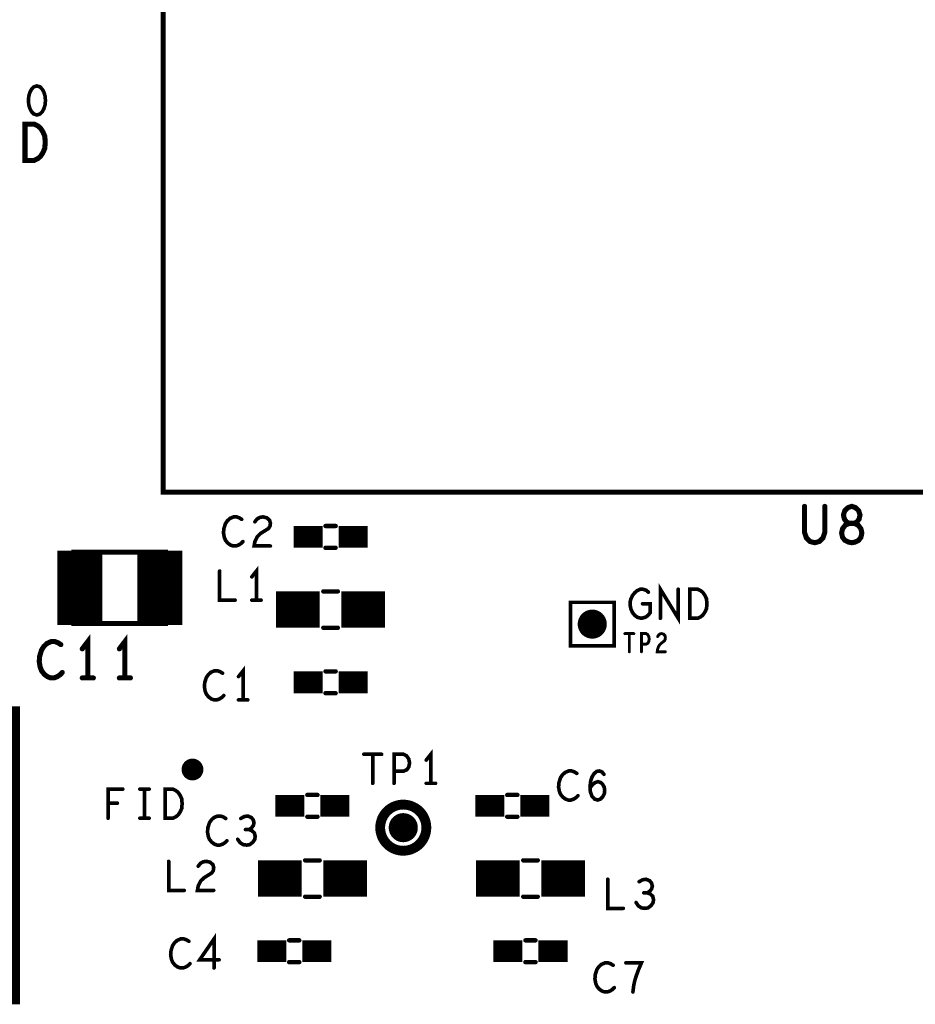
# Model space of a CAD drawing. Extents: x -1 to 5.73, y -1.96 to 5.23.
# Tile 11 of 20: x 1.06 to 2.29, y 0.75 to 2.11. Entities that reach past the tile are written whole.
import ezdxf

# ---------------------------------------------------------------- set-up
doc = ezdxf.new("R2010")
doc.units = 0
doc.layers.get('0').update_dxf_attribs({"color": 3, "linetype": 'CONTINUOUS'})

# ---------------------------------------------------------------- blocks, each defined once
blk = doc.blocks.new('PAD_R1')
at = {"const_width": 0.5}
blk.add_lwpolyline([(0.25, 0, 1), (-0.25, 0, 1)], format="xyb", close=True, dxfattribs=at)

msp = doc.modelspace()

# ---------------------------------------------------------------- linework, layer by layer
for points, const_width in [([(1.25984, 1.45669), (1.25984, 4.33071), (4.72441, 4.33071), (4.72441, 1.45669)], 0.007), ([(1.086, 2.0154), (1.08173, 2.01407), (1.07853, 2.01073), (1.0764, 2.00673), (1.0748, 2.0014), (1.07427, 1.9954), (1.0748, 1.9894), (1.0764, 1.98407), (1.07853, 1.98007), (1.08173, 1.97673), (1.086, 1.9754), (1.09027, 1.97673), (1.09347, 1.98007), (1.0956, 1.98407), (1.0972, 1.9894), (1.09773, 1.9954), (1.0972, 2.0014), (1.0956, 2.00673), (1.09347, 2.01073), (1.09027, 2.01407)], 0.005), ([(1.06957, 1.9129), (1.06957, 1.9629), (1.08223, 1.9629), (1.0873, 1.9604), (1.0911, 1.95707), (1.09427, 1.95207), (1.0968, 1.94623), (1.09743, 1.9379), (1.0968, 1.92957), (1.09427, 1.92373), (1.0911, 1.91873), (1.0873, 1.9154), (1.08223, 1.9129)], 0.007), ([(2.20698, 1.387), (2.21141, 1.38783), (2.21648, 1.39033), (2.21964, 1.3945), (2.22091, 1.40033), (2.21964, 1.40617), (2.21584, 1.41117), (2.21015, 1.41367), (2.20381, 1.41367), (2.20001, 1.41533), (2.19685, 1.4195), (2.19558, 1.42533), (2.19748, 1.43117), (2.20191, 1.43533), (2.20698, 1.437), (2.21205, 1.43533), (2.21648, 1.43117), (2.21838, 1.42533), (2.21711, 1.4195), (2.21395, 1.41533), (2.21015, 1.41367), (2.20381, 1.41367), (2.19812, 1.41117), (2.19432, 1.40617), (2.19305, 1.40033), (2.19432, 1.3945), (2.19748, 1.39033), (2.20255, 1.38783)], 0.007), ([(1.263, 1.374), (1.137, 1.374), (1.137, 1.276), (1.263, 1.276), (1.263, 1.374), (1.137, 1.374), (1.137, 1.276), (1.263, 1.276)], 0.007), ([(1.98427, 1.283), (1.98427, 1.323), (1.99493, 1.323), (1.9992, 1.321), (2.0024, 1.31833), (2.00507, 1.31433), (2.0072, 1.30967), (2.00773, 1.303), (2.0072, 1.29633), (2.00507, 1.29167), (2.0024, 1.28767), (1.9992, 1.285), (1.99493, 1.283)], 0.005), ([(1.82, 1.245), (1.88, 1.245), (1.88, 1.305), (1.82, 1.305)], 0.005), ([(1.26227, 1.008), (1.26227, 1.048), (1.27293, 1.048), (1.2772, 1.046), (1.2804, 1.04333), (1.28307, 1.03933), (1.2852, 1.03467), (1.28573, 1.028), (1.2852, 1.02133), (1.28307, 1.01667), (1.2804, 1.01267), (1.2772, 1.01), (1.27293, 1.008)], 0.005)]:
    msp.add_lwpolyline(points, close=True, dxfattribs=dict(const_width=const_width))
for points, const_width in [([(2.14207, 1.437), (2.14207, 1.40117), (2.1446, 1.39367), (2.14966, 1.38867), (2.156, 1.387), (2.16233, 1.38867), (2.16739, 1.39367), (2.16993, 1.40117), (2.16993, 1.437)], 0.007), ([(1.36773, 1.41917), (1.36453, 1.42117), (1.3608, 1.4225), (1.35653, 1.4225), (1.35173, 1.4205), (1.348, 1.41717), (1.34533, 1.41317), (1.3432, 1.4065), (1.34267, 1.4005), (1.34373, 1.3945), (1.34533, 1.3905), (1.34853, 1.3865), (1.35227, 1.38383), (1.356, 1.3825), (1.35973, 1.3825), (1.36347, 1.38383), (1.36667, 1.38583), (1.36933, 1.3885)], 0.005), ([(1.38587, 1.41583), (1.38907, 1.41983), (1.3928, 1.42183), (1.39707, 1.4225), (1.4024, 1.42117), (1.40613, 1.41783), (1.4072, 1.41383), (1.40667, 1.40983), (1.40453, 1.4065), (1.39387, 1.39983), (1.38907, 1.39517), (1.38587, 1.3885), (1.3848, 1.3825), (1.4072, 1.3825)], 0.005), ([(1.439, 1.395), (1.479, 1.395)], 0.03), ([(1.497, 1.41), (1.483, 1.41)], 0.006), ([(1.497, 1.41), (1.483, 1.41)], 0.006), ([(1.501, 1.395), (1.541, 1.395)], 0.03), ([(1.145, 1.274), (1.145, 1.376)], 0.062), ([(1.255, 1.274), (1.255, 1.376)], 0.062), ([(1.497, 1.38), (1.483, 1.38)], 0.006), ([(1.497, 1.38), (1.483, 1.38)], 0.006), ([(1.388, 1.308), (1.388, 1.348), (1.3816, 1.34)], 0.005), ([(1.33733, 1.348), (1.33733, 1.308), (1.35867, 1.308)], 0.005), ([(1.94373, 1.283), (1.94373, 1.323), (1.96827, 1.283), (1.96827, 1.323)], 0.005), ([(1.415, 1.295), (1.475, 1.295)], 0.05), ([(1.48, 1.32), (1.5, 1.32)], 0.006), ([(1.48, 1.32), (1.5, 1.32)], 0.006), ([(1.505, 1.295), (1.565, 1.295)], 0.05), ([(1.9192, 1.303), (1.92987, 1.303), (1.92987, 1.291), (1.92667, 1.287), (1.92293, 1.28433), (1.9176, 1.283), (1.91227, 1.28433), (1.90853, 1.287), (1.90533, 1.291), (1.9032, 1.29567), (1.90213, 1.301), (1.90213, 1.30567), (1.9032, 1.30967), (1.90533, 1.31433), (1.90853, 1.31833), (1.91173, 1.321), (1.916, 1.323), (1.91973, 1.323), (1.924, 1.32167), (1.9272, 1.319)], 0.005), ([(1.3816, 1.308), (1.3944, 1.308)], 0.005), ([(1.156, 1.201), (1.156, 1.251), (1.1484, 1.241)], 0.007), ([(1.207, 1.201), (1.207, 1.251), (1.1994, 1.241)], 0.007), ([(1.48, 1.27), (1.5, 1.27)], 0.006), ([(1.48, 1.27), (1.5, 1.27)], 0.006), ([(1.89487, 1.262), (1.90713, 1.262)], 0.004), ([(1.901, 1.262), (1.901, 1.237)], 0.004), ([(1.91767, 1.237), (1.91767, 1.262), (1.92407, 1.262), (1.9262, 1.26075), (1.9278, 1.25783), (1.92833, 1.2545), (1.9278, 1.25117), (1.92647, 1.24867), (1.92407, 1.24742), (1.91767, 1.24742)], 0.004), ([(1.93993, 1.25783), (1.94153, 1.26033), (1.9434, 1.26158), (1.94553, 1.262), (1.9482, 1.26117), (1.95007, 1.25908), (1.9506, 1.25658), (1.95033, 1.25408), (1.94927, 1.252), (1.94393, 1.24783), (1.94153, 1.24492), (1.93993, 1.24075), (1.9394, 1.237), (1.9506, 1.237)], 0.004), ([(1.11893, 1.24683), (1.11513, 1.24933), (1.1107, 1.251), (1.10563, 1.251), (1.09993, 1.2485), (1.0955, 1.24433), (1.09233, 1.23933), (1.0898, 1.231), (1.08917, 1.2235), (1.09043, 1.216), (1.09233, 1.211), (1.09613, 1.206), (1.10057, 1.20267), (1.105, 1.201), (1.10943, 1.201), (1.11387, 1.20267), (1.11767, 1.20517), (1.12083, 1.2085)], 0.007), ([(1.34143, 1.20747), (1.33823, 1.20947), (1.3345, 1.2108), (1.33023, 1.2108), (1.32543, 1.2088), (1.3217, 1.20547), (1.31903, 1.20147), (1.3169, 1.1948), (1.31637, 1.1888), (1.31743, 1.1828), (1.31903, 1.1788), (1.32223, 1.1748), (1.32597, 1.17213), (1.3297, 1.1708), (1.33343, 1.1708), (1.33717, 1.17213), (1.34037, 1.17413), (1.34303, 1.1768)], 0.005), ([(1.3697, 1.1708), (1.3697, 1.2108), (1.3633, 1.2028)], 0.005), ([(1.439, 1.195), (1.479, 1.195)], 0.03), ([(1.483, 1.21), (1.497, 1.21)], 0.006), ([(1.483, 1.21), (1.497, 1.21)], 0.006), ([(1.501, 1.195), (1.541, 1.195)], 0.03), ([(1.1484, 1.201), (1.1636, 1.201)], 0.007), ([(1.1994, 1.201), (1.2146, 1.201)], 0.007), ([(1.483, 1.18), (1.497, 1.18)], 0.006), ([(1.483, 1.18), (1.497, 1.18)], 0.006), ([(1.3633, 1.1708), (1.3761, 1.1708)], 0.005), ([(0.6375, 0.957), (1.0625, 0.957)], 0.41), ([(1.53573, 1.096), (1.56027, 1.096)], 0.005), ([(1.548, 1.096), (1.548, 1.056)], 0.005), ([(1.57733, 1.056), (1.57733, 1.096), (1.59013, 1.096), (1.5944, 1.094), (1.5976, 1.08933), (1.59867, 1.084), (1.5976, 1.07867), (1.59493, 1.07467), (1.59013, 1.07267), (1.57733, 1.07267)], 0.005), ([(1.628, 1.056), (1.628, 1.096), (1.6216, 1.088)], 0.005), ([(1.82873, 1.06967), (1.82553, 1.07167), (1.8218, 1.073), (1.81753, 1.073), (1.81273, 1.071), (1.809, 1.06767), (1.80633, 1.06367), (1.8042, 1.057), (1.80367, 1.051), (1.80473, 1.045), (1.80633, 1.041), (1.80953, 1.037), (1.81327, 1.03433), (1.817, 1.033), (1.82073, 1.033), (1.82447, 1.03433), (1.82767, 1.03633), (1.83033, 1.039)], 0.005), ([(1.84687, 1.04967), (1.8506, 1.05433), (1.8538, 1.057), (1.85807, 1.05833), (1.8618, 1.057), (1.86447, 1.05433), (1.8666, 1.05033), (1.86713, 1.04567), (1.8666, 1.04167), (1.86447, 1.03767), (1.86127, 1.03433), (1.85753, 1.033), (1.85327, 1.03433), (1.84953, 1.03833), (1.8474, 1.04433), (1.84687, 1.051), (1.84793, 1.05967), (1.84953, 1.06433), (1.8522, 1.069), (1.85593, 1.07233), (1.85967, 1.073), (1.8634, 1.07167), (1.86607, 1.06833)], 0.005), ([(1.6216, 1.056), (1.6344, 1.056)], 0.005), ([(1.18387, 1.008), (1.18387, 1.048), (1.20413, 1.048)], 0.005), ([(1.2276, 1.048), (1.2404, 1.048)], 0.005), ([(1.234, 1.048), (1.234, 1.008)], 0.005), ([(1.472, 1.04), (1.458, 1.04)], 0.006), ([(1.472, 1.04), (1.458, 1.04)], 0.006), ([(1.733, 1.04), (1.747, 1.04)], 0.006), ([(1.733, 1.04), (1.747, 1.04)], 0.006), ([(1.19667, 1.02867), (1.18387, 1.02867)], 0.005), ([(1.414, 1.025), (1.454, 1.025)], 0.03), ([(1.476, 1.025), (1.516, 1.025)], 0.03), ([(1.689, 1.025), (1.729, 1.025)], 0.03), ([(1.751, 1.025), (1.791, 1.025)], 0.03), ([(1.2276, 1.008), (1.2404, 1.008)], 0.005), ([(1.34573, 1.00767), (1.34253, 1.00967), (1.3388, 1.011), (1.33453, 1.011), (1.32973, 1.009), (1.326, 1.00567), (1.32333, 1.00167), (1.3212, 0.995), (1.32067, 0.989), (1.32173, 0.983), (1.32333, 0.979), (1.32653, 0.975), (1.33027, 0.97233), (1.334, 0.971), (1.33773, 0.971), (1.34147, 0.97233), (1.34467, 0.97433), (1.34733, 0.977)], 0.005), ([(1.37773, 0.99233), (1.38093, 0.99433), (1.3836, 0.99767), (1.38467, 1.00167), (1.3836, 1.00567), (1.38093, 1.009), (1.37613, 1.011), (1.37133, 1.01033), (1.36653, 1.00767)], 0.005), ([(1.472, 1.01), (1.458, 1.01)], 0.006), ([(1.472, 1.01), (1.458, 1.01)], 0.006), ([(1.733, 1.01), (1.747, 1.01)], 0.006), ([(1.733, 1.01), (1.747, 1.01)], 0.006), ([(1.36227, 0.979), (1.36547, 0.97433), (1.36973, 0.97167), (1.37453, 0.971), (1.3788, 0.97167), (1.38307, 0.975), (1.38573, 0.979), (1.38627, 0.983), (1.3852, 0.98767), (1.38147, 0.991), (1.37773, 0.99233), (1.37293, 0.99233)], 0.005), ([(1.26733, 0.9487), (1.26733, 0.9087), (1.28867, 0.9087)], 0.005), ([(1.30787, 0.94203), (1.31107, 0.94603), (1.3148, 0.94803), (1.31907, 0.9487), (1.3244, 0.94737), (1.32813, 0.94403), (1.3292, 0.94003), (1.32867, 0.93603), (1.32653, 0.9327), (1.31587, 0.92603), (1.31107, 0.92137), (1.30787, 0.9147), (1.3068, 0.9087), (1.3292, 0.9087)], 0.005), ([(1.39, 0.925), (1.45, 0.925)], 0.05), ([(1.455, 0.95), (1.475, 0.95)], 0.006), ([(1.455, 0.95), (1.475, 0.95)], 0.006), ([(1.48, 0.925), (1.54, 0.925)], 0.05), ([(1.69, 0.925), (1.75, 0.925)], 0.05), ([(1.775, 0.95), (1.755, 0.95)], 0.006), ([(1.775, 0.95), (1.755, 0.95)], 0.006), ([(1.78, 0.925), (1.84, 0.925)], 0.05), ([(1.87133, 0.924), (1.87133, 0.884), (1.89267, 0.884)], 0.005), ([(1.92573, 0.90533), (1.92893, 0.90733), (1.9316, 0.91067), (1.93267, 0.91467), (1.9316, 0.91867), (1.92893, 0.922), (1.92413, 0.924), (1.91933, 0.92333), (1.91453, 0.92067)], 0.005), ([(1.91027, 0.892), (1.91347, 0.88733), (1.91773, 0.88467), (1.92253, 0.884), (1.9268, 0.88467), (1.93107, 0.888), (1.93373, 0.892), (1.93427, 0.896), (1.9332, 0.90067), (1.92947, 0.904), (1.92573, 0.90533), (1.92093, 0.90533)], 0.005), ([(1.455, 0.9), (1.475, 0.9)], 0.006), ([(1.455, 0.9), (1.475, 0.9)], 0.006), ([(1.775, 0.9), (1.755, 0.9)], 0.006), ([(1.775, 0.9), (1.755, 0.9)], 0.006), ([(1.29503, 0.83867), (1.29183, 0.84067), (1.2881, 0.842), (1.28383, 0.842), (1.27903, 0.84), (1.2753, 0.83667), (1.27263, 0.83267), (1.2705, 0.826), (1.26997, 0.82), (1.27103, 0.814), (1.27263, 0.81), (1.27583, 0.806), (1.27957, 0.80333), (1.2833, 0.802), (1.28703, 0.802), (1.29077, 0.80333), (1.29397, 0.80533), (1.29663, 0.808)], 0.005), ([(1.3297, 0.802), (1.3297, 0.842), (1.30997, 0.81333), (1.33663, 0.81333)], 0.005), ([(1.389, 0.825), (1.429, 0.825)], 0.03), ([(1.433, 0.84), (1.447, 0.84)], 0.006), ([(1.433, 0.84), (1.447, 0.84)], 0.006), ([(1.451, 0.825), (1.491, 0.825)], 0.03), ([(1.714, 0.825), (1.754, 0.825)], 0.03), ([(1.772, 0.84), (1.758, 0.84)], 0.006), ([(1.772, 0.84), (1.758, 0.84)], 0.006), ([(1.776, 0.825), (1.816, 0.825)], 0.03), ([(1.433, 0.81), (1.447, 0.81)], 0.006), ([(1.433, 0.81), (1.447, 0.81)], 0.006), ([(1.772, 0.81), (1.758, 0.81)], 0.006), ([(1.772, 0.81), (1.758, 0.81)], 0.006), ([(1.87873, 0.80567), (1.87553, 0.80767), (1.8718, 0.809), (1.86753, 0.809), (1.86273, 0.807), (1.859, 0.80367), (1.85633, 0.79967), (1.8542, 0.793), (1.85367, 0.787), (1.85473, 0.781), (1.85633, 0.777), (1.85953, 0.773), (1.86327, 0.77033), (1.867, 0.769), (1.87073, 0.769), (1.87447, 0.77033), (1.87767, 0.77233), (1.88033, 0.775)], 0.005), ([(1.90593, 0.769), (1.907, 0.77767), (1.9086, 0.785), (1.91073, 0.79167), (1.9134, 0.799), (1.91767, 0.809), (1.89633, 0.809)], 0.005)]:
    msp.add_lwpolyline(points, dxfattribs=dict(const_width=const_width))
for points, const_width in [([(1.625, 0.995, 1), (1.555, 0.995, 1)], 0.007), ([(1.619, 0.995, 1), (1.561, 0.995, 1)], 0.008)]:
    msp.add_lwpolyline(points, format="xyb", close=True, dxfattribs=dict(const_width=const_width))

# ---------------------------------------------------------------- block references
for p, xscale, yscale in [((2.14207, 1.437), 0.007, 0.007), ((2.16993, 1.437), 0.007, 0.007), ((1.36773, 1.41917), 0.005, 0.005), ((1.38587, 1.41583), 0.005, 0.005), ((1.483, 1.41), 0.006, 0.006), ((1.483, 1.41), 0.006, 0.006), ((1.497, 1.41), 0.006, 0.006), ((1.497, 1.41), 0.006, 0.006), ((1.36933, 1.3885), 0.005, 0.005), ((1.4072, 1.3825), 0.005, 0.005), ((1.483, 1.38), 0.006, 0.006), ((1.483, 1.38), 0.006, 0.006), ((1.497, 1.38), 0.006, 0.006), ((1.497, 1.38), 0.006, 0.006), ((1.33733, 1.348), 0.005, 0.005), ((1.3816, 1.34), 0.005, 0.005), ((1.48, 1.32), 0.006, 0.006), ((1.48, 1.32), 0.006, 0.006), ((1.5, 1.32), 0.006, 0.006), ((1.5, 1.32), 0.006, 0.006), ((1.9272, 1.319), 0.005, 0.005), ((1.96827, 1.323), 0.005, 0.005), ((1.35867, 1.308), 0.005, 0.005), ((1.3816, 1.308), 0.005, 0.005), ((1.388, 1.308), 0.005, 0.005), ((1.3944, 1.308), 0.005, 0.005), ((1.9192, 1.303), 0.005, 0.005), ((1.85, 1.275), 0.04, 0.04), ((1.94373, 1.283), 0.005, 0.005), ((1.48, 1.27), 0.006, 0.006), ((1.48, 1.27), 0.006, 0.006), ((1.5, 1.27), 0.006, 0.006), ((1.5, 1.27), 0.006, 0.006), ((1.89487, 1.262), 0.004, 0.004), ((1.901, 1.262), 0.004, 0.004), ((1.90713, 1.262), 0.004, 0.004), ((1.93993, 1.25783), 0.004, 0.004), ((1.11893, 1.24683), 0.007, 0.007), ((1.91767, 1.24742), 0.004, 0.004), ((1.1484, 1.241), 0.007, 0.007), ((1.1994, 1.241), 0.007, 0.007), ((1.901, 1.237), 0.004, 0.004), ((1.91767, 1.237), 0.004, 0.004), ((1.9506, 1.237), 0.004, 0.004), ((1.12083, 1.2085), 0.007, 0.007), ((1.34143, 1.20747), 0.005, 0.005), ((1.483, 1.21), 0.006, 0.006), ((1.483, 1.21), 0.006, 0.006), ((1.497, 1.21), 0.006, 0.006), ((1.497, 1.21), 0.006, 0.006), ((1.1484, 1.201), 0.007, 0.007), ((1.156, 1.201), 0.007, 0.007), ((1.1636, 1.201), 0.007, 0.007), ((1.1994, 1.201), 0.007, 0.007), ((1.207, 1.201), 0.007, 0.007), ((1.2146, 1.201), 0.007, 0.007), ((1.3633, 1.2028), 0.005, 0.005), ((1.34303, 1.1768), 0.005, 0.005), ((1.483, 1.18), 0.006, 0.006), ((1.483, 1.18), 0.006, 0.006), ((1.497, 1.18), 0.006, 0.006), ((1.497, 1.18), 0.006, 0.006), ((1.3633, 1.1708), 0.005, 0.005), ((1.3697, 1.1708), 0.005, 0.005), ((1.3761, 1.1708), 0.005, 0.005), ((1.53573, 1.096), 0.005, 0.005), ((1.548, 1.096), 0.005, 0.005), ((1.56027, 1.096), 0.005, 0.005), ((1.3, 1.075), 0.03, 0.03), ((1.6216, 1.088), 0.005, 0.005), ((1.57733, 1.07267), 0.005, 0.005), ((1.82873, 1.06967), 0.005, 0.005), ((1.86607, 1.06833), 0.005, 0.005), ((1.548, 1.056), 0.005, 0.005), ((1.57733, 1.056), 0.005, 0.005), ((1.6216, 1.056), 0.005, 0.005), ((1.628, 1.056), 0.005, 0.005), ((1.6344, 1.056), 0.005, 0.005), ((1.20413, 1.048), 0.005, 0.005), ((1.2276, 1.048), 0.005, 0.005), ((1.234, 1.048), 0.005, 0.005), ((1.2404, 1.048), 0.005, 0.005), ((1.458, 1.04), 0.006, 0.006), ((1.458, 1.04), 0.006, 0.006), ((1.472, 1.04), 0.006, 0.006), ((1.472, 1.04), 0.006, 0.006), ((1.733, 1.04), 0.006, 0.006), ((1.733, 1.04), 0.006, 0.006), ((1.747, 1.04), 0.006, 0.006), ((1.747, 1.04), 0.006, 0.006), ((1.84687, 1.04967), 0.005, 0.005), ((1.18387, 1.02867), 0.005, 0.005), ((1.19667, 1.02867), 0.005, 0.005), ((1.83033, 1.039), 0.005, 0.005), ((1.18387, 1.008), 0.005, 0.005), ((1.2276, 1.008), 0.005, 0.005), ((1.234, 1.008), 0.005, 0.005), ((1.2404, 1.008), 0.005, 0.005), ((1.34573, 1.00767), 0.005, 0.005), ((1.36653, 1.00767), 0.005, 0.005), ((1.458, 1.01), 0.006, 0.006), ((1.458, 1.01), 0.006, 0.006), ((1.472, 1.01), 0.006, 0.006), ((1.472, 1.01), 0.006, 0.006), ((1.59, 0.995), 0.04, 0.04), ((1.733, 1.01), 0.006, 0.006), ((1.733, 1.01), 0.006, 0.006), ((1.747, 1.01), 0.006, 0.006), ((1.747, 1.01), 0.006, 0.006), ((1.37293, 0.99233), 0.005, 0.005), ((1.37773, 0.99233), 0.005, 0.005), ((1.34733, 0.977), 0.005, 0.005), ((1.36227, 0.979), 0.005, 0.005), ((1.26733, 0.9487), 0.005, 0.005), ((1.455, 0.95), 0.006, 0.006), ((1.455, 0.95), 0.006, 0.006), ((1.475, 0.95), 0.006, 0.006), ((1.475, 0.95), 0.006, 0.006), ((1.755, 0.95), 0.006, 0.006), ((1.755, 0.95), 0.006, 0.006), ((1.775, 0.95), 0.006, 0.006), ((1.775, 0.95), 0.006, 0.006), ((1.30787, 0.94203), 0.005, 0.005), ((1.87133, 0.924), 0.005, 0.005), ((1.91453, 0.92067), 0.005, 0.005), ((1.28867, 0.9087), 0.005, 0.005), ((1.3292, 0.9087), 0.005, 0.005), ((1.92093, 0.90533), 0.005, 0.005), ((1.92573, 0.90533), 0.005, 0.005), ((1.455, 0.9), 0.006, 0.006), ((1.455, 0.9), 0.006, 0.006), ((1.475, 0.9), 0.006, 0.006), ((1.475, 0.9), 0.006, 0.006), ((1.755, 0.9), 0.006, 0.006), ((1.755, 0.9), 0.006, 0.006), ((1.775, 0.9), 0.006, 0.006), ((1.775, 0.9), 0.006, 0.006), ((1.91027, 0.892), 0.005, 0.005), ((1.89267, 0.884), 0.005, 0.005), ((1.29503, 0.83867), 0.005, 0.005), ((1.433, 0.84), 0.006, 0.006), ((1.433, 0.84), 0.006, 0.006), ((1.447, 0.84), 0.006, 0.006), ((1.447, 0.84), 0.006, 0.006), ((1.758, 0.84), 0.006, 0.006), ((1.758, 0.84), 0.006, 0.006), ((1.772, 0.84), 0.006, 0.006), ((1.772, 0.84), 0.006, 0.006), ((1.33663, 0.81333), 0.005, 0.005), ((1.433, 0.81), 0.006, 0.006), ((1.433, 0.81), 0.006, 0.006), ((1.447, 0.81), 0.006, 0.006), ((1.447, 0.81), 0.006, 0.006), ((1.758, 0.81), 0.006, 0.006), ((1.758, 0.81), 0.006, 0.006), ((1.772, 0.81), 0.006, 0.006), ((1.772, 0.81), 0.006, 0.006), ((1.29663, 0.808), 0.005, 0.005), ((1.3297, 0.802), 0.005, 0.005), ((1.87873, 0.80567), 0.005, 0.005), ((1.89633, 0.809), 0.005, 0.005), ((1.88033, 0.775), 0.005, 0.005), ((1.90593, 0.769), 0.005, 0.005)]:
    msp.add_blockref('PAD_R1', p, dxfattribs=dict(xscale=xscale, yscale=yscale))

doc.saveas('drawing.dxf')
